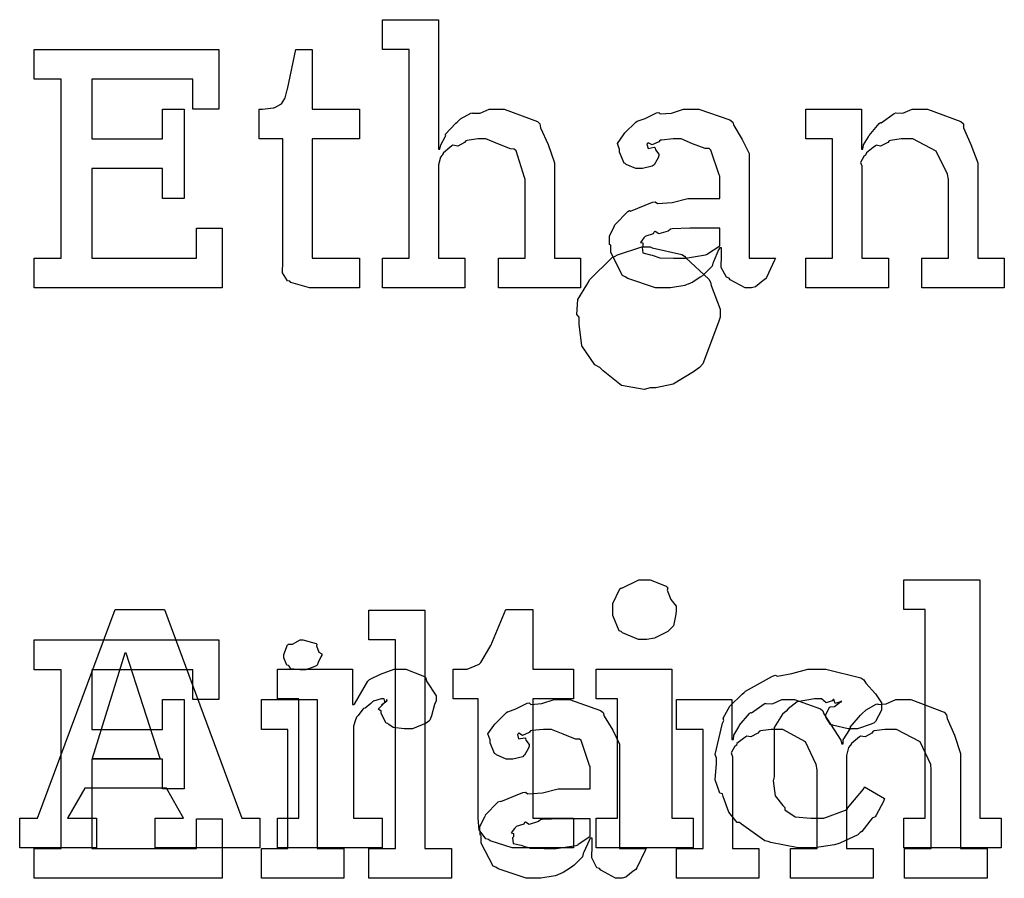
# Model space of a CAD drawing. Extents: x 0 to 8.5, y 0 to 11.
# Tile 4 of 256: x 1.002 to 1.461, y 1.841 to 2.241. Entities that reach past the tile are written whole.
import ezdxf

# ---------------------------------------------------------------- set-up
doc = ezdxf.new("R2010")
doc.units = 0
doc.layers.get('0').update_dxf_attribs({"linetype": 'CONTINUOUS'})

msp = doc.modelspace()

# ---------------------------------------------------------------- linework, layer by layer
at = {"color": 0}
for points in [[(1.17155, 2.12972), (1.18392, 2.12972), (1.18392, 2.22694), (1.17155, 2.22694), (1.17155, 2.24083), (1.19759, 2.24083), (1.19759, 2.1805), (1.19824, 2.1805), (1.19824, 2.1805), (1.19873, 2.18246), (1.20074, 2.18625), (1.20106, 2.18679), (1.20079, 2.18728), (1.20573, 2.19265), (1.20627, 2.19308), (1.20627, 2.19308), (1.20795, 2.19461), (1.21273, 2.19721), (1.21343, 2.19743), (1.21349, 2.19721), (1.21701, 2.19721), (1.2213, 2.19917), (1.22277, 2.19917), (1.2283, 2.19917), (1.24376, 2.19342), (1.2449, 2.19222), (1.24517, 2.19049), (1.2487, 2.18261), (1.25163, 2.17404), (1.25163, 2.17117), (1.25163, 2.12972), (1.26378, 2.12972), (1.26378, 2.11583), (1.22559, 2.11583), (1.22559, 2.12972), (1.23796, 2.12972), (1.23796, 2.16639), (1.23768, 2.16726), (1.23378, 2.17974), (1.23296, 2.1805), (1.23117, 2.18056), (1.22526, 2.18294), (1.21962, 2.18528), (1.21777, 2.18528), (1.21593, 2.18528), (1.21099, 2.18457), (1.21039, 2.1844), (1.20974, 2.18354), (1.2066, 2.18186), (1.20437, 2.18229), (1.20388, 2.18201), (1.20291, 2.18121), (1.19998, 2.17876), (1.19949, 2.17796), (1.19933, 2.17768), (1.19851, 2.17676), (1.19759, 2.17324), (1.19759, 2.17204), (1.19759, 2.12972), (1.20996, 2.12972), (1.20996, 2.11583), (1.17155, 2.11583), (1.17155, 2.12972)], [(1.00912, 2.12972), (1.0217, 2.12972), (1.0217, 2.21306), (1.00912, 2.21306), (1.00912, 2.22694), (1.09527, 2.22694), (1.09527, 2.19917), (1.08312, 2.19917), (1.08312, 2.21306), (1.03603, 2.21306), (1.03603, 2.18528), (1.06901, 2.18528), (1.06901, 2.19917), (1.07899, 2.19917), (1.07899, 2.1575), (1.06901, 2.1575), (1.06901, 2.17139), (1.03603, 2.17139), (1.03603, 2.12972), (1.08485, 2.12972), (1.08485, 2.14361), (1.09679, 2.14361), (1.09679, 2.11583), (1.00912, 2.11583), (1.00912, 2.12972)], [(1.14046, 2.11583), (1.13742, 2.11583), (1.12885, 2.11837), (1.12831, 2.11888), (1.12728, 2.11914), (1.12489, 2.12283), (1.12505, 2.12804), (1.12505, 2.12972), (1.12505, 2.18528), (1.11399, 2.18528), (1.11399, 2.19917), (1.11551, 2.19917), (1.11551, 2.19917), (1.12061, 2.19971), (1.12093, 2.19982), (1.12126, 2.19988), (1.12419, 2.20139), (1.1244, 2.20156), (1.1244, 2.20156), (1.12603, 2.2041), (1.12614, 2.20437), (1.12614, 2.20437), (1.12712, 2.20811), (1.12723, 2.2085), (1.13113, 2.22694), (1.13873, 2.22694), (1.13873, 2.19917), (1.16086, 2.19917), (1.16086, 2.18528), (1.13873, 2.18528), (1.13873, 2.12972), (1.16086, 2.12972), (1.16086, 2.11583), (1.15988, 2.11583), (1.15766, 2.11583), (1.15696, 2.11583), (1.15571, 2.11583), (1.15289, 2.11583), (1.15196, 2.11583), (1.15055, 2.11583), (1.14735, 2.11583), (1.14632, 2.11583), (1.14486, 2.11583), (1.14155, 2.11583), (1.14046, 2.11583)], [(1.30355, 2.11583), (1.29883, 2.11583), (1.28581, 2.12017), (1.28467, 2.12104), (1.28342, 2.12153), (1.27794, 2.13226), (1.27794, 2.13579), (1.2774, 2.13607), (1.27734, 2.13997), (1.27957, 2.14447), (1.27989, 2.14513), (1.27978, 2.14524), (1.28586, 2.15142), (1.28662, 2.15186), (1.28711, 2.15164), (1.29731, 2.15576), (1.29856, 2.15597), (1.2997, 2.15522), (1.30653, 2.1556), (1.31386, 2.1575), (1.31635, 2.1575), (1.32872, 2.1575), (1.32872, 2.16792), (1.3284, 2.16846), (1.32454, 2.18001), (1.32373, 2.18072), (1.32189, 2.18072), (1.31608, 2.183), (1.31071, 2.18528), (1.30897, 2.18528), (1.30697, 2.18528), (1.30154, 2.18474), (1.30094, 2.18463), (1.30029, 2.18386), (1.29715, 2.18246), (1.29541, 2.18349), (1.29508, 2.18332), (1.29508, 2.18311), (1.29481, 2.18278), (1.29536, 2.18083), (1.29823, 2.18138), (1.29856, 2.18115), (1.29872, 2.18024), (1.30029, 2.17817), (1.30029, 2.17746), (1.30002, 2.17649), (1.29812, 2.17324), (1.29769, 2.1729), (1.29725, 2.17253), (1.2927, 2.17139), (1.29118, 2.17139), (1.28955, 2.17139), (1.2851, 2.17339), (1.28467, 2.17378), (1.28413, 2.17399), (1.28206, 2.17904), (1.28206, 2.18072), (1.2819, 2.18072), (1.28103, 2.18317), (1.28385, 2.18713), (1.28423, 2.18767), (1.28451, 2.18804), (1.28966, 2.19308), (1.29031, 2.19353), (1.29031, 2.19347), (1.294, 2.19482), (1.29932, 2.19743), (1.30029, 2.19764), (1.301, 2.19689), (1.30621, 2.19726), (1.31185, 2.19917), (1.31375, 2.19917), (1.31901, 2.19917), (1.3335, 2.19413), (1.3348, 2.19308), (1.33523, 2.19146), (1.33925, 2.18494), (1.34239, 2.17839), (1.34239, 2.17617), (1.34239, 2.12972), (1.35476, 2.12972), (1.35433, 2.12879), (1.35048, 2.12067), (1.34999, 2.11996), (1.3488, 2.11914), (1.34538, 2.11637), (1.34359, 2.11583), (1.34304, 2.11583), (1.34055, 2.11583), (1.3336, 2.11963), (1.33306, 2.12039), (1.33187, 2.12076), (1.32943, 2.12537), (1.32959, 2.13108), (1.32959, 2.13297), (1.32959, 2.1345), (1.32872, 2.1345), (1.32818, 2.13351), (1.32579, 2.12793), (1.32547, 2.12733), (1.32514, 2.12588), (1.32118, 2.1219), (1.32069, 2.12147), (1.31955, 2.12076), (1.31613, 2.11854), (1.31402, 2.11762), (1.31331, 2.11735), (1.31245, 2.11697), (1.30577, 2.11583), (1.30355, 2.11583)], [(1.36892, 2.12972), (1.38129, 2.12972), (1.38129, 2.18528), (1.36892, 2.18528), (1.36892, 2.19917), (1.39475, 2.19917), (1.39475, 2.1805), (1.3954, 2.1805), (1.3954, 2.1805), (1.39567, 2.18246), (1.39806, 2.18625), (1.39844, 2.18679), (1.39833, 2.18685), (1.4031, 2.19243), (1.40365, 2.19287), (1.40403, 2.19271), (1.4101, 2.19715), (1.41081, 2.19743), (1.41081, 2.19743), (1.41407, 2.19721), (1.41846, 2.19917), (1.41992, 2.19917), (1.42551, 2.19917), (1.44114, 2.19342), (1.44228, 2.19222), (1.44239, 2.19049), (1.44581, 2.18261), (1.449, 2.17404), (1.449, 2.17117), (1.449, 2.12972), (1.46138, 2.12972), (1.46138, 2.11583), (1.42296, 2.11583), (1.42296, 2.12972), (1.43533, 2.12972), (1.43533, 2.16639), (1.4349, 2.16883), (1.42964, 2.17947), (1.41872, 2.18528), (1.41515, 2.18528), (1.41331, 2.18528), (1.40836, 2.18457), (1.40776, 2.1844), (1.40701, 2.18354), (1.40369, 2.18186), (1.40169, 2.18229), (1.40126, 2.18201), (1.40018, 2.18126), (1.39708, 2.17876), (1.39681, 2.17796), (1.39671, 2.17768), (1.39594, 2.17703), (1.39437, 2.17432), (1.39497, 2.17264), (1.39497, 2.17204), (1.39497, 2.12972), (1.40733, 2.12972), (1.40733, 2.11583), (1.36892, 2.11583), (1.36892, 2.12972)], [(1.30941, 2.12972), (1.31283, 2.12972), (1.3221, 2.13118), (1.32308, 2.13146), (1.32302, 2.13163), (1.32872, 2.13542), (1.32872, 2.13667), (1.32872, 2.14361), (1.31787, 2.14361), (1.31483, 2.14361), (1.30653, 2.14328), (1.30572, 2.14318), (1.30463, 2.14231), (1.30035, 2.14094), (1.29856, 2.14204), (1.29812, 2.14187), (1.29774, 2.14106), (1.29422, 2.13992), (1.294, 2.13971), (1.2934, 2.13911), (1.29183, 2.13704), (1.29291, 2.13678), (1.29291, 2.13667), (1.29291, 2.13514), (1.29253, 2.13471), (1.29281, 2.13211), (1.2965, 2.13129), (1.29725, 2.13103), (1.29725, 2.13103), (1.30073, 2.12989), (1.30724, 2.12972), (1.30941, 2.12972)], [(1.29622, 2.13499), (1.2972, 2.13444), (1.31098, 2.1314), (1.31228, 2.13064), (1.31299, 2.12978), (1.32368, 2.11985), (1.32444, 2.11849), (1.32476, 2.11686), (1.32899, 2.1059), (1.32899, 2.10221), (1.32818, 2.09983), (1.32086, 2.0804), (1.31923, 2.07878), (1.31646, 2.07671), (1.30697, 2.0709), (1.29888, 2.06922), (1.29622, 2.06922), (1.29357, 2.06842), (1.28293, 2.07036), (1.27441, 2.07721), (1.27279, 2.07878), (1.27045, 2.07992), (1.26449, 2.08882), (1.26324, 2.0989), (1.26324, 2.10221), (1.26215, 2.10346), (1.26264, 2.11035), (1.26682, 2.11719), (1.26758, 2.11849), (1.26801, 2.11951), (1.27865, 2.12999), (1.27995, 2.13064), (1.28109, 2.13118), (1.29243, 2.13499), (1.29622, 2.13499)], [(1.29362, 1.95199), (1.29091, 1.95199), (1.28342, 1.95508), (1.28277, 1.95568), (1.28179, 1.956), (1.27886, 1.96311), (1.27886, 1.96544), (1.27886, 1.96631), (1.27886, 1.96875), (1.28212, 1.97547), (1.28277, 1.97607), (1.28309, 1.97586), (1.29096, 1.97976), (1.29362, 1.97976), (1.29633, 1.97976), (1.30382, 1.97672), (1.30447, 1.97607), (1.3042, 1.97487), (1.30593, 1.97054), (1.30838, 1.96739), (1.30838, 1.96631), (1.30838, 1.96544), (1.30821, 1.96365), (1.30713, 1.95828), (1.30512, 1.95632), (1.30447, 1.95568), (1.30295, 1.95486), (1.29829, 1.95247), (1.29476, 1.95199), (1.29362, 1.95199)], [(1.41456, 1.86865), (1.42453, 1.86865), (1.42453, 1.96588), (1.41456, 1.96588), (1.41456, 1.97976), (1.44993, 1.97976), (1.44993, 1.86865), (1.4599, 1.86865), (1.4599, 1.85476), (1.41456, 1.85476), (1.41456, 1.86865)], [(1.00239, 1.86865), (1.01063, 1.86865), (1.04688, 1.96588), (1.06988, 1.96588), (1.1059, 1.86865), (1.11437, 1.86865), (1.11437, 1.85476), (1.06554, 1.85476), (1.06554, 1.86865), (1.07878, 1.86865), (1.07075, 1.88254), (1.03277, 1.88254), (1.02474, 1.86865), (1.03819, 1.86865), (1.03819, 1.85476), (1.00239, 1.85476), (1.00239, 1.86865)], [(1.1652, 1.85449), (1.17757, 1.85449), (1.17757, 1.95171), (1.1652, 1.95171), (1.1652, 1.9656), (1.19124, 1.9656), (1.19124, 1.85449), (1.20361, 1.85449), (1.20361, 1.8406), (1.1652, 1.8406), (1.1652, 1.85449)], [(1.23568, 1.85476), (1.23199, 1.85476), (1.22168, 1.85801), (1.22092, 1.85867), (1.21962, 1.85906), (1.21658, 1.86317), (1.21615, 1.8686), (1.21615, 1.87039), (1.21615, 1.92421), (1.20443, 1.92421), (1.20443, 1.9381), (1.20898, 1.9381), (1.21099, 1.9381), (1.21658, 1.94049), (1.21701, 1.94092), (1.21728, 1.94119), (1.22157, 1.94829), (1.22201, 1.94917), (1.22895, 1.96588), (1.24154, 1.96588), (1.24154, 1.9381), (1.26063, 1.9381), (1.26063, 1.92421), (1.24154, 1.92421), (1.24154, 1.86865), (1.26063, 1.86865), (1.26063, 1.85476), (1.25825, 1.85476), (1.25288, 1.85476), (1.25108, 1.85476), (1.24723, 1.85476), (1.23855, 1.85476), (1.23568, 1.85476)], [(1.00912, 1.85449), (1.0217, 1.85449), (1.0217, 1.93782), (1.00912, 1.93782), (1.00912, 1.95171), (1.09527, 1.95171), (1.09527, 1.92393), (1.08312, 1.92393), (1.08312, 1.93782), (1.03603, 1.93782), (1.03603, 1.91004), (1.06901, 1.91004), (1.06901, 1.92393), (1.07899, 1.92393), (1.07899, 1.88226), (1.06901, 1.88226), (1.06901, 1.89615), (1.03603, 1.89615), (1.03603, 1.85449), (1.08485, 1.85449), (1.08485, 1.86837), (1.09679, 1.86837), (1.09679, 1.8406), (1.00912, 1.8406), (1.00912, 1.85449)], [(1.13439, 1.93782), (1.13298, 1.93782), (1.1288, 1.93832), (1.12798, 1.93951), (1.12766, 1.93978), (1.1269, 1.93994), (1.12549, 1.94342), (1.12549, 1.94456), (1.12549, 1.94499), (1.12549, 1.94499), (1.12728, 1.94943), (1.12766, 1.94976), (1.12766, 1.94976), (1.12961, 1.94976), (1.13319, 1.95171), (1.13439, 1.95171), (1.13439, 1.95171), (1.14052, 1.95008), (1.1409, 1.94976), (1.14079, 1.94889), (1.14187, 1.94607), (1.14328, 1.94526), (1.14328, 1.94499), (1.14328, 1.94456), (1.14274, 1.94379), (1.14155, 1.94114), (1.14111, 1.94), (1.1409, 1.93978), (1.13997, 1.93929), (1.13574, 1.93782), (1.13439, 1.93782)], [(1.03624, 1.89643), (1.06793, 1.89643), (1.05208, 1.94547), (1.05143, 1.94547), (1.03624, 1.89643)], [(1.12256, 1.86865), (1.13254, 1.86865), (1.13254, 1.92421), (1.12256, 1.92421), (1.12256, 1.9381), (1.1575, 1.9381), (1.1575, 1.9216), (1.15815, 1.9216), (1.15853, 1.92182), (1.16466, 1.93257), (1.16553, 1.93332), (1.16574, 1.93338), (1.17057, 1.93576), (1.17703, 1.9381), (1.1792, 1.9381), (1.18235, 1.9381), (1.19103, 1.93468), (1.19179, 1.93397), (1.19206, 1.93251), (1.19656, 1.92567), (1.19656, 1.92333), (1.1958, 1.92165), (1.19434, 1.91629), (1.19352, 1.91428), (1.19309, 1.91379), (1.19189, 1.91292), (1.18544, 1.91032), (1.18332, 1.91032), (1.18159, 1.91032), (1.17654, 1.91092), (1.17453, 1.91233), (1.17399, 1.91271), (1.17329, 1.91297), (1.17095, 1.91737), (1.17095, 1.91878), (1.17068, 1.91872), (1.16954, 1.91938), (1.17166, 1.9216), (1.17182, 1.92182), (1.1716, 1.92171), (1.17101, 1.92144), (1.17356, 1.92333), (1.17377, 1.92333), (1.17356, 1.92399), (1.17345, 1.92361), (1.1728, 1.92247), (1.17236, 1.92421), (1.17225, 1.92421), (1.1709, 1.92421), (1.16726, 1.92312), (1.16683, 1.9229), (1.16607, 1.9221), (1.16341, 1.91986), (1.1626, 1.91982), (1.16249, 1.91965), (1.16195, 1.91883), (1.1601, 1.91644), (1.1594, 1.91564), (1.15923, 1.91531), (1.15891, 1.9145), (1.15793, 1.91157), (1.15793, 1.91054), (1.15793, 1.86865), (1.17139, 1.86865), (1.17139, 1.85476), (1.12256, 1.85476), (1.12256, 1.86865)], [(1.27105, 1.86865), (1.28103, 1.86865), (1.28103, 1.92421), (1.27105, 1.92421), (1.27105, 1.9381), (1.30642, 1.9381), (1.30642, 1.86865), (1.31641, 1.86865), (1.31641, 1.85476), (1.27105, 1.85476), (1.27105, 1.86865)], [(1.3699, 1.85476), (1.36523, 1.85476), (1.35254, 1.85732), (1.35124, 1.85781), (1.34972, 1.85813), (1.33887, 1.86578), (1.338, 1.86669), (1.33686, 1.86664), (1.33295, 1.87136), (1.3304, 1.87869), (1.32997, 1.87993), (1.32878, 1.88026), (1.32666, 1.8865), (1.32715, 1.89415), (1.32715, 1.89665), (1.32661, 1.89833), (1.33002, 1.91297), (1.33062, 1.91422), (1.33035, 1.91521), (1.3335, 1.9209), (1.33914, 1.92638), (1.34017, 1.92725), (1.34077, 1.9279), (1.3533, 1.93485), (1.35471, 1.93528), (1.35558, 1.93485), (1.36241, 1.93604), (1.36979, 1.9381), (1.37229, 1.9381), (1.3782, 1.9381), (1.39453, 1.93397), (1.39594, 1.93311), (1.39681, 1.93158), (1.40136, 1.92654), (1.40419, 1.92236), (1.40419, 1.92096), (1.40419, 1.919), (1.40126, 1.91368), (1.40072, 1.91314), (1.39925, 1.91243), (1.39301, 1.91032), (1.39094, 1.91032), (1.38856, 1.91032), (1.38194, 1.91178), (1.3814, 1.91206), (1.38043, 1.91222), (1.37815, 1.91569), (1.37815, 1.91683), (1.37815, 1.91683), (1.37994, 1.92031), (1.38032, 1.92051), (1.38032, 1.92051), (1.38227, 1.92063), (1.38504, 1.92279), (1.38552, 1.9229), (1.38552, 1.92333), (1.38498, 1.92285), (1.38249, 1.9221), (1.38184, 1.92399), (1.38162, 1.92399), (1.38113, 1.92339), (1.37831, 1.92247), (1.37619, 1.92421), (1.37554, 1.92421), (1.37283, 1.92421), (1.3648, 1.92279), (1.36062, 1.91954), (1.3597, 1.91857), (1.35791, 1.9171), (1.35406, 1.91092), (1.35406, 1.90494), (1.35406, 1.90294), (1.35406, 1.88797), (1.35357, 1.88596), (1.3546, 1.87907), (1.35818, 1.87451), (1.35905, 1.87364), (1.35905, 1.87256), (1.36393, 1.86931), (1.37115, 1.86865), (1.37359, 1.86865), (1.37728, 1.86865), (1.38742, 1.87229), (1.38835, 1.87299), (1.38824, 1.87337), (1.3915, 1.87717), (1.39572, 1.88222), (1.39615, 1.88319), (1.40549, 1.87776), (1.40511, 1.87636), (1.40158, 1.87007), (1.40115, 1.86931), (1.39979, 1.8686), (1.39492, 1.86247), (1.39421, 1.86193), (1.39313, 1.86079), (1.38477, 1.85704), (1.38379, 1.85672), (1.38216, 1.85622), (1.37294, 1.85476), (1.3699, 1.85476)], [(1.11507, 1.85449), (1.12744, 1.85449), (1.12744, 1.91004), (1.11507, 1.91004), (1.11507, 1.92393), (1.14111, 1.92393), (1.14111, 1.85449), (1.15348, 1.85449), (1.15348, 1.8406), (1.11507, 1.8406), (1.11507, 1.85449)], [(1.24316, 1.8406), (1.23844, 1.8406), (1.22542, 1.84494), (1.22428, 1.84581), (1.22304, 1.84631), (1.21756, 1.85704), (1.21756, 1.86057), (1.21701, 1.86083), (1.21696, 1.86475), (1.21918, 1.86925), (1.21951, 1.8699), (1.2194, 1.87001), (1.22548, 1.87619), (1.22624, 1.87663), (1.22673, 1.87642), (1.23693, 1.88053), (1.23817, 1.88075), (1.23931, 1.87999), (1.24615, 1.88037), (1.25347, 1.88226), (1.25597, 1.88226), (1.26834, 1.88226), (1.26834, 1.89268), (1.26801, 1.89324), (1.26416, 1.90479), (1.26335, 1.90549), (1.2615, 1.90549), (1.2557, 1.90776), (1.25033, 1.91004), (1.24859, 1.91004), (1.24658, 1.91004), (1.24116, 1.9095), (1.24056, 1.9094), (1.23991, 1.90864), (1.23676, 1.90722), (1.23503, 1.90826), (1.2347, 1.9081), (1.2347, 1.90788), (1.23443, 1.90756), (1.23497, 1.9056), (1.23785, 1.90614), (1.23817, 1.90593), (1.23834, 1.905), (1.23991, 1.90294), (1.23991, 1.90224), (1.23964, 1.90126), (1.23774, 1.898), (1.2373, 1.89768), (1.23687, 1.89729), (1.23231, 1.89615), (1.23079, 1.89615), (1.22917, 1.89615), (1.22472, 1.89817), (1.22428, 1.89854), (1.22374, 1.89876), (1.22168, 1.90381), (1.22168, 1.90549), (1.22152, 1.90549), (1.22065, 1.90793), (1.22347, 1.91189), (1.22385, 1.91243), (1.22412, 1.91282), (1.22927, 1.91786), (1.22993, 1.91829), (1.22993, 1.91824), (1.23362, 1.9196), (1.23893, 1.92219), (1.23991, 1.92242), (1.24061, 1.92165), (1.24582, 1.92204), (1.25147, 1.92393), (1.25336, 1.92393), (1.25863, 1.92393), (1.27311, 1.91889), (1.27441, 1.91786), (1.27485, 1.91624), (1.27886, 1.90972), (1.28201, 1.90315), (1.28201, 1.90093), (1.28201, 1.85449), (1.29438, 1.85449), (1.29395, 1.85357), (1.29009, 1.84543), (1.28961, 1.84472), (1.28841, 1.84392), (1.28499, 1.84115), (1.2832, 1.8406), (1.28266, 1.8406), (1.28017, 1.8406), (1.27322, 1.8444), (1.27268, 1.84517), (1.27148, 1.84554), (1.26904, 1.85015), (1.26921, 1.85585), (1.26921, 1.85775), (1.26921, 1.85926), (1.26834, 1.85926), (1.2678, 1.85829), (1.26541, 1.85271), (1.26508, 1.85211), (1.26476, 1.85064), (1.2608, 1.84668), (1.26031, 1.84625), (1.25917, 1.84554), (1.25575, 1.84332), (1.25363, 1.84239), (1.25293, 1.84212), (1.25206, 1.84174), (1.24539, 1.8406), (1.24316, 1.8406)], [(1.30859, 1.85449), (1.32096, 1.85449), (1.32096, 1.91004), (1.30859, 1.91004), (1.30859, 1.92393), (1.33442, 1.92393), (1.33442, 1.90528), (1.33507, 1.90528), (1.33507, 1.90528), (1.33534, 1.90739), (1.33757, 1.91124), (1.33789, 1.91178), (1.33784, 1.91183), (1.34256, 1.91743), (1.3431, 1.91786), (1.34348, 1.91769), (1.34939, 1.92199), (1.35004, 1.92219), (1.35004, 1.92215), (1.35335, 1.92199), (1.35769, 1.92393), (1.35916, 1.92393), (1.36355, 1.92393), (1.37565, 1.9196), (1.37674, 1.91872), (1.37723, 1.91721), (1.3852, 1.90506), (1.38563, 1.90332), (1.38628, 1.90332), (1.38628, 1.90511), (1.38938, 1.90994), (1.38976, 1.91049), (1.3896, 1.91108), (1.39442, 1.91672), (1.39497, 1.91721), (1.39497, 1.91721), (1.39697, 1.91906), (1.40164, 1.92171), (1.40235, 1.92199), (1.4025, 1.9216), (1.40636, 1.92199), (1.41081, 1.92393), (1.41233, 1.92393), (1.41786, 1.92393), (1.43338, 1.91797), (1.43446, 1.91678), (1.43479, 1.9151), (1.43821, 1.90728), (1.44097, 1.89882), (1.44097, 1.89594), (1.44097, 1.85449), (1.45335, 1.85449), (1.45335, 1.8406), (1.41493, 1.8406), (1.41493, 1.85449), (1.42731, 1.85449), (1.42731, 1.89117), (1.42714, 1.89361), (1.4221, 1.90424), (1.41118, 1.91004), (1.40756, 1.91004), (1.40571, 1.91004), (1.40076, 1.90935), (1.40018, 1.90918), (1.39958, 1.90831), (1.39649, 1.90647), (1.39432, 1.90685), (1.39388, 1.90657), (1.39296, 1.90582), (1.39019, 1.90349), (1.38971, 1.90272), (1.38954, 1.90246), (1.38873, 1.90153), (1.3878, 1.89785), (1.3878, 1.8966), (1.3878, 1.85449), (1.40018, 1.85449), (1.40018, 1.8406), (1.36176, 1.8406), (1.36176, 1.85449), (1.37413, 1.85449), (1.37413, 1.89117), (1.37375, 1.89361), (1.36865, 1.90424), (1.35807, 1.91004), (1.3546, 1.91004), (1.35276, 1.91004), (1.34777, 1.90935), (1.34722, 1.90918), (1.34646, 1.90831), (1.34321, 1.90647), (1.34131, 1.90685), (1.34093, 1.90657), (1.33984, 1.90582), (1.33675, 1.90349), (1.33648, 1.90267), (1.33637, 1.90246), (1.33561, 1.90181), (1.33404, 1.89903), (1.33464, 1.89725), (1.33464, 1.8966), (1.33464, 1.85449), (1.34701, 1.85449), (1.34701, 1.8406), (1.30859, 1.8406), (1.30859, 1.85449)], [(1.24902, 1.85449), (1.25244, 1.85449), (1.26172, 1.85596), (1.2627, 1.85622), (1.26264, 1.85639), (1.26834, 1.86019), (1.26834, 1.86143), (1.26834, 1.86837), (1.25749, 1.86837), (1.25445, 1.86837), (1.24615, 1.86806), (1.24533, 1.86794), (1.24425, 1.86708), (1.23996, 1.86572), (1.23817, 1.86681), (1.23774, 1.86664), (1.23736, 1.86583), (1.23383, 1.86469), (1.23362, 1.86447), (1.23302, 1.86388), (1.23145, 1.86182), (1.23253, 1.86154), (1.23253, 1.86143), (1.23253, 1.85992), (1.23215, 1.85949), (1.23242, 1.85688), (1.23611, 1.85607), (1.23687, 1.85579), (1.23687, 1.85579), (1.24034, 1.85465), (1.24685, 1.85449), (1.24902, 1.85449)]]:
    msp.add_lwpolyline(points, close=True, dxfattribs=at)

doc.saveas('drawing.dxf')
